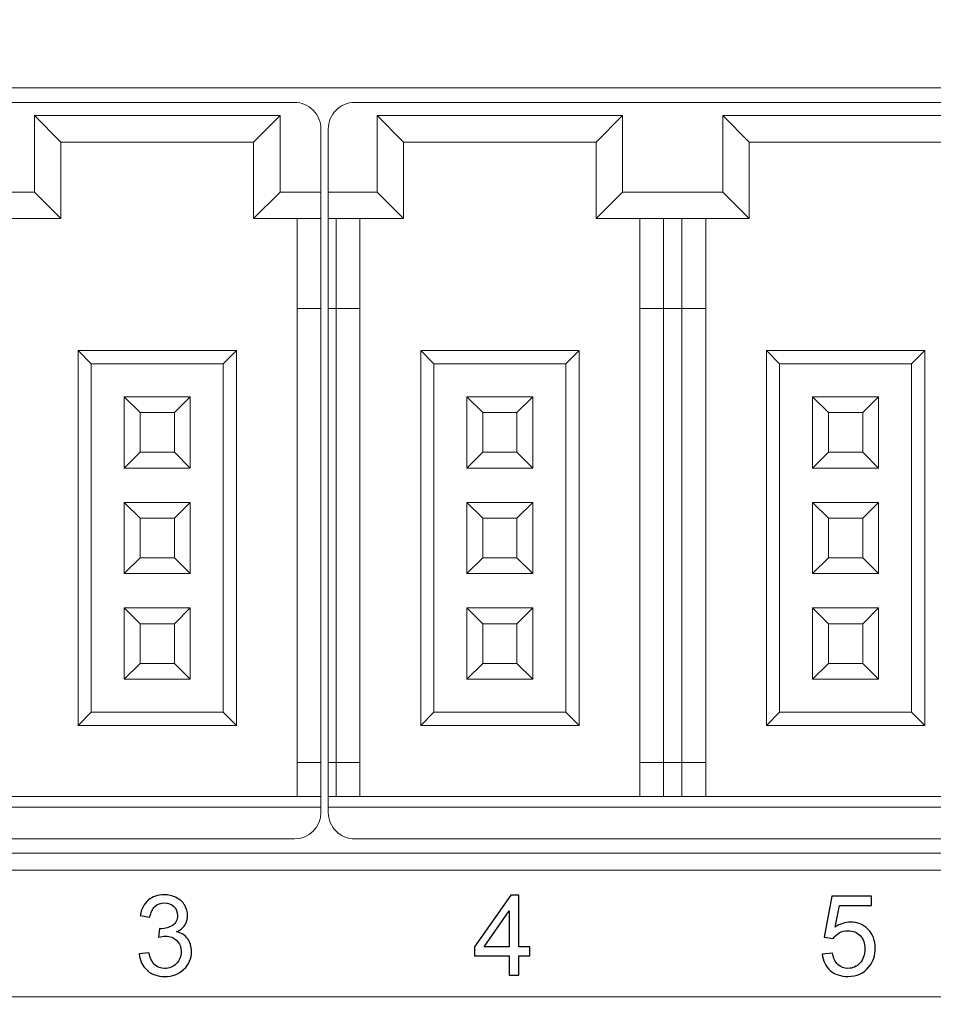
# Model space of a CAD drawing. Header units: millimetres. Extents: x -1114 to 1396, y -630 to 631.
# Tile 45 of 256: x -907 to -890, y -161 to -143. Entities that reach past the tile are written whole.
import ezdxf

# ---------------------------------------------------------------- set-up
doc = ezdxf.new("R2010")
doc.units = ezdxf.units.MM
doc.header["$MEASUREMENT"] = 0

msp = doc.modelspace()

# ---------------------------------------------------------------- linework, layer by layer
at = {"color": 250, "lineweight": 20}
msp.add_lwpolyline([(-926.1504, -161.3079), (-876.1504, -161.3079), (-876.1504, -158.9079), (-926.1504, -158.9079), (-926.1504, -161.3079)], close=True, dxfattribs=at)
at = {"lineweight": 18}
for points, knots in [([(1038.9843, -629.7647), (1038.9843, -629.7647), (-1111.4882, -629.7647), (-1111.4882, -629.7647), (-1111.4882, -629.7647), (-1111.4882, -629.7647), (-1111.4882, 630.7883), (-1111.4882, 630.7883), (-1111.4882, 630.7883), (-1111.4882, 630.7883), (1038.9843, 630.7883), (1038.9843, 630.7883)], [0, 0, 0, 0, 0.3333333, 0.3333333, 0.3333333, 0.3333333, 0.6666667, 0.6666667, 0.6666667, 0.6666667, 1, 1, 1, 1]), ([(-901.2158, -144.8628), (-901.2158, -144.7302), (-901.2685, -144.603), (-901.3623, -144.5092), (-901.3623, -144.5092), (-901.4561, -144.4154), (-901.5832, -144.3628), (-901.7158, -144.3628)], [0, 0, 0, 0, 0.5, 0.5, 0.5, 0.5, 1, 1, 1, 1]), ([(-900.5758, -144.3628), (-900.7085, -144.3628), (-900.8356, -144.4154), (-900.9294, -144.5092), (-900.9294, -144.5092), (-901.0232, -144.603), (-901.0758, -144.7302), (-901.0758, -144.8628)], [0, 0, 0, 0, 0.5, 0.5, 0.5, 0.5, 1, 1, 1, 1]), ([(-901.0758, -157.8128), (-901.0758, -157.9454), (-901.0232, -158.0726), (-900.9294, -158.1663), (-900.9294, -158.1663), (-900.8356, -158.2601), (-900.7085, -158.3128), (-900.5758, -158.3128)], [0, 0, 0, 0, 0.5, 0.5, 0.5, 0.5, 1, 1, 1, 1])]:
    msp.add_open_spline(points, degree=3, knots=knots, dxfattribs=at)
for points in [[(-875.9494, -144.085), (-875.9494, -144.085), (-926.3494, -144.085), (-926.3494, -144.085)], [(-926.7158, -144.3628), (-926.7158, -144.3628), (-901.7158, -144.3628), (-901.7158, -144.3628)], [(-900.5758, -144.3628), (-900.5758, -144.3628), (-888.0758, -144.3628), (-888.0758, -144.3628)], [(-906.6408, -146.0628), (-906.6408, -146.0628), (-906.6408, -144.6128), (-906.6408, -144.6128)], [(-906.6408, -144.6128), (-906.6408, -144.6128), (-906.1408, -145.1128), (-906.1408, -145.1128)], [(-906.6408, -144.6128), (-906.6408, -144.6128), (-901.9908, -144.6128), (-901.9908, -144.6128)], [(-901.9908, -144.6128), (-901.9908, -144.6128), (-902.4908, -145.1128), (-902.4908, -145.1128)], [(-901.9908, -144.6128), (-901.9908, -144.6128), (-901.9908, -146.0628), (-901.9908, -146.0628)], [(-895.5008, -144.6128), (-895.5008, -144.6128), (-900.1508, -144.6128), (-900.1508, -144.6128)], [(-900.1508, -144.6128), (-900.1508, -144.6128), (-899.6508, -145.1128), (-899.6508, -145.1128)], [(-900.1508, -144.6128), (-900.1508, -144.6128), (-900.1508, -146.0628), (-900.1508, -146.0628)], [(-895.5008, -144.6128), (-895.5008, -144.6128), (-896.0008, -145.1128), (-896.0008, -145.1128)], [(-895.5008, -146.0628), (-895.5008, -146.0628), (-895.5008, -144.6128), (-895.5008, -144.6128)], [(-888.9508, -144.6128), (-888.9508, -144.6128), (-893.6008, -144.6128), (-893.6008, -144.6128)], [(-893.6008, -144.6128), (-893.6008, -144.6128), (-893.1008, -145.1128), (-893.1008, -145.1128)], [(-893.6008, -144.6128), (-893.6008, -144.6128), (-893.6008, -146.0628), (-893.6008, -146.0628)], [(-901.2158, -144.8628), (-901.2158, -144.8628), (-901.2158, -146.0628), (-901.2158, -146.0628)], [(-901.0758, -146.0628), (-901.0758, -146.0628), (-901.0758, -144.8628), (-901.0758, -144.8628)], [(-906.1408, -146.5628), (-906.1408, -146.5628), (-906.1408, -145.1128), (-906.1408, -145.1128)], [(-906.1408, -145.1128), (-906.1408, -145.1128), (-902.4908, -145.1128), (-902.4908, -145.1128)], [(-902.4908, -145.1128), (-902.4908, -145.1128), (-902.4908, -146.5628), (-902.4908, -146.5628)], [(-899.6508, -145.1128), (-899.6508, -145.1128), (-896.0008, -145.1128), (-896.0008, -145.1128)], [(-899.6508, -146.5628), (-899.6508, -146.5628), (-899.6508, -145.1128), (-899.6508, -145.1128)], [(-896.0008, -145.1128), (-896.0008, -145.1128), (-896.0008, -146.5628), (-896.0008, -146.5628)], [(-893.1008, -145.1128), (-893.1008, -145.1128), (-889.4508, -145.1128), (-889.4508, -145.1128)], [(-893.1008, -146.5628), (-893.1008, -146.5628), (-893.1008, -145.1128), (-893.1008, -145.1128)], [(-908.5408, -146.0628), (-908.5408, -146.0628), (-906.6408, -146.0628), (-906.6408, -146.0628)], [(-906.6408, -146.0628), (-906.6408, -146.0628), (-906.1408, -146.5628), (-906.1408, -146.5628)], [(-901.9908, -146.0628), (-901.9908, -146.0628), (-902.4908, -146.5628), (-902.4908, -146.5628)], [(-901.2158, -146.0628), (-901.2158, -146.0628), (-901.9908, -146.0628), (-901.9908, -146.0628)], [(-901.2158, -146.0628), (-901.2158, -146.0628), (-901.2158, -146.5628), (-901.2158, -146.5628)], [(-900.1508, -146.0628), (-900.1508, -146.0628), (-901.0758, -146.0628), (-901.0758, -146.0628)], [(-901.0758, -146.5628), (-901.0758, -146.5628), (-901.0758, -146.0628), (-901.0758, -146.0628)], [(-900.1508, -146.0628), (-900.1508, -146.0628), (-899.6508, -146.5628), (-899.6508, -146.5628)], [(-895.5008, -146.0628), (-895.5008, -146.0628), (-896.0008, -146.5628), (-896.0008, -146.5628)], [(-893.6008, -146.0628), (-893.6008, -146.0628), (-895.5008, -146.0628), (-895.5008, -146.0628)], [(-893.6008, -146.0628), (-893.6008, -146.0628), (-893.1008, -146.5628), (-893.1008, -146.5628)], [(-909.0408, -146.5628), (-909.0408, -146.5628), (-906.1408, -146.5628), (-906.1408, -146.5628)], [(-902.4908, -146.5628), (-902.4908, -146.5628), (-901.2158, -146.5628), (-901.2158, -146.5628)], [(-901.6658, -146.5628), (-901.6658, -146.5628), (-901.6658, -148.2628), (-901.6658, -148.2628)], [(-901.2158, -146.5628), (-901.2158, -146.5628), (-901.2158, -148.2628), (-901.2158, -148.2628)], [(-901.0758, -148.2628), (-901.0758, -148.2628), (-901.0758, -146.5628), (-901.0758, -146.5628)], [(-901.0758, -146.5628), (-901.0758, -146.5628), (-899.6508, -146.5628), (-899.6508, -146.5628)], [(-900.9258, -148.2628), (-900.9258, -148.2628), (-900.9258, -146.5628), (-900.9258, -146.5628)], [(-900.4758, -148.2628), (-900.4758, -148.2628), (-900.4758, -146.5628), (-900.4758, -146.5628)], [(-896.0008, -146.5628), (-896.0008, -146.5628), (-893.1008, -146.5628), (-893.1008, -146.5628)], [(-895.1758, -146.5628), (-895.1758, -146.5628), (-895.1758, -148.2628), (-895.1758, -148.2628)], [(-894.7258, -148.2628), (-894.7258, -148.2628), (-894.7258, -146.5628), (-894.7258, -146.5628)], [(-894.3758, -146.5628), (-894.3758, -146.5628), (-894.3758, -148.2628), (-894.3758, -148.2628)], [(-893.9258, -148.2628), (-893.9258, -148.2628), (-893.9258, -146.5628), (-893.9258, -146.5628)], [(-901.6658, -148.2628), (-901.6658, -148.2628), (-901.6658, -156.8628), (-901.6658, -156.8628)], [(-901.6658, -148.2628), (-901.6658, -148.2628), (-901.2158, -148.2628), (-901.2158, -148.2628)], [(-901.2158, -148.2628), (-901.2158, -148.2628), (-901.2158, -156.8628), (-901.2158, -156.8628)], [(-901.0758, -156.8628), (-901.0758, -156.8628), (-901.0758, -148.2628), (-901.0758, -148.2628)], [(-901.0758, -148.2628), (-901.0758, -148.2628), (-900.9258, -148.2628), (-900.9258, -148.2628)], [(-900.9258, -156.8628), (-900.9258, -156.8628), (-900.9258, -148.2628), (-900.9258, -148.2628)], [(-900.9258, -148.2628), (-900.9258, -148.2628), (-900.4758, -148.2628), (-900.4758, -148.2628)], [(-900.4758, -156.8628), (-900.4758, -156.8628), (-900.4758, -148.2628), (-900.4758, -148.2628)], [(-895.1758, -148.2628), (-895.1758, -148.2628), (-895.1758, -156.8628), (-895.1758, -156.8628)], [(-895.1758, -148.2628), (-895.1758, -148.2628), (-894.7258, -148.2628), (-894.7258, -148.2628)], [(-894.7258, -156.8628), (-894.7258, -156.8628), (-894.7258, -148.2628), (-894.7258, -148.2628)], [(-894.7258, -148.2628), (-894.7258, -148.2628), (-894.3758, -148.2628), (-894.3758, -148.2628)], [(-894.3758, -148.2628), (-894.3758, -148.2628), (-894.3758, -156.8628), (-894.3758, -156.8628)], [(-894.3758, -148.2628), (-894.3758, -148.2628), (-893.9258, -148.2628), (-893.9258, -148.2628)], [(-893.9258, -156.8628), (-893.9258, -156.8628), (-893.9258, -148.2628), (-893.9258, -148.2628)], [(-902.8158, -149.0628), (-902.8158, -149.0628), (-905.8158, -149.0628), (-905.8158, -149.0628)], [(-905.8158, -149.0628), (-905.8158, -149.0628), (-905.5658, -149.3128), (-905.5658, -149.3128)], [(-905.8158, -149.0628), (-905.8158, -149.0628), (-905.8158, -156.1628), (-905.8158, -156.1628)], [(-902.8158, -149.0628), (-902.8158, -149.0628), (-903.0658, -149.3128), (-903.0658, -149.3128)], [(-902.8158, -156.1628), (-902.8158, -156.1628), (-902.8158, -149.0628), (-902.8158, -149.0628)], [(-896.3258, -149.0628), (-896.3258, -149.0628), (-899.3258, -149.0628), (-899.3258, -149.0628)], [(-899.3258, -149.0628), (-899.3258, -149.0628), (-899.0758, -149.3128), (-899.0758, -149.3128)], [(-899.3258, -149.0628), (-899.3258, -149.0628), (-899.3258, -156.1628), (-899.3258, -156.1628)], [(-896.3258, -149.0628), (-896.3258, -149.0628), (-896.5758, -149.3128), (-896.5758, -149.3128)], [(-896.3258, -156.1628), (-896.3258, -156.1628), (-896.3258, -149.0628), (-896.3258, -149.0628)], [(-892.7758, -149.0628), (-892.7758, -149.0628), (-892.7758, -156.1628), (-892.7758, -156.1628)], [(-889.7758, -149.0628), (-889.7758, -149.0628), (-892.7758, -149.0628), (-892.7758, -149.0628)], [(-892.7758, -149.0628), (-892.7758, -149.0628), (-892.5258, -149.3128), (-892.5258, -149.3128)], [(-889.7758, -149.0628), (-889.7758, -149.0628), (-890.0258, -149.3128), (-890.0258, -149.3128)], [(-889.7758, -156.1628), (-889.7758, -156.1628), (-889.7758, -149.0628), (-889.7758, -149.0628)], [(-905.5658, -149.3128), (-905.5658, -149.3128), (-903.0658, -149.3128), (-903.0658, -149.3128)], [(-905.5658, -155.9128), (-905.5658, -155.9128), (-905.5658, -149.3128), (-905.5658, -149.3128)], [(-903.0658, -149.3128), (-903.0658, -149.3128), (-903.0658, -155.9128), (-903.0658, -155.9128)], [(-899.0758, -149.3128), (-899.0758, -149.3128), (-896.5758, -149.3128), (-896.5758, -149.3128)], [(-899.0758, -155.9128), (-899.0758, -155.9128), (-899.0758, -149.3128), (-899.0758, -149.3128)], [(-896.5758, -149.3128), (-896.5758, -149.3128), (-896.5758, -155.9128), (-896.5758, -155.9128)], [(-892.5258, -149.3128), (-892.5258, -149.3128), (-890.0258, -149.3128), (-890.0258, -149.3128)], [(-892.5258, -155.9128), (-892.5258, -155.9128), (-892.5258, -149.3128), (-892.5258, -149.3128)], [(-890.0258, -149.3128), (-890.0258, -149.3128), (-890.0258, -155.9128), (-890.0258, -155.9128)], [(-904.6408, -150.2378), (-904.6408, -150.2378), (-904.9408, -149.9378), (-904.9408, -149.9378)], [(-904.9408, -149.9378), (-904.9408, -149.9378), (-904.9408, -151.2878), (-904.9408, -151.2878)], [(-903.6908, -149.9378), (-903.6908, -149.9378), (-904.9408, -149.9378), (-904.9408, -149.9378)], [(-903.9908, -150.2378), (-903.9908, -150.2378), (-903.6908, -149.9378), (-903.6908, -149.9378)], [(-903.6908, -151.2878), (-903.6908, -151.2878), (-903.6908, -149.9378), (-903.6908, -149.9378)], [(-898.1508, -150.2378), (-898.1508, -150.2378), (-898.4508, -149.9378), (-898.4508, -149.9378)], [(-898.4508, -149.9378), (-898.4508, -149.9378), (-898.4508, -151.2878), (-898.4508, -151.2878)], [(-897.2008, -149.9378), (-897.2008, -149.9378), (-898.4508, -149.9378), (-898.4508, -149.9378)], [(-897.5008, -150.2378), (-897.5008, -150.2378), (-897.2008, -149.9378), (-897.2008, -149.9378)], [(-897.2008, -151.2878), (-897.2008, -151.2878), (-897.2008, -149.9378), (-897.2008, -149.9378)], [(-890.6508, -149.9378), (-890.6508, -149.9378), (-891.9008, -149.9378), (-891.9008, -149.9378)], [(-891.9008, -149.9378), (-891.9008, -149.9378), (-891.9008, -151.2878), (-891.9008, -151.2878)], [(-891.6008, -150.2378), (-891.6008, -150.2378), (-891.9008, -149.9378), (-891.9008, -149.9378)], [(-890.9508, -150.2378), (-890.9508, -150.2378), (-890.6508, -149.9378), (-890.6508, -149.9378)], [(-890.6508, -151.2878), (-890.6508, -151.2878), (-890.6508, -149.9378), (-890.6508, -149.9378)], [(-904.6408, -150.2378), (-904.6408, -150.2378), (-903.9908, -150.2378), (-903.9908, -150.2378)], [(-904.6408, -150.9878), (-904.6408, -150.9878), (-904.6408, -150.2378), (-904.6408, -150.2378)], [(-903.9908, -150.2378), (-903.9908, -150.2378), (-903.9908, -150.9878), (-903.9908, -150.9878)], [(-898.1508, -150.9878), (-898.1508, -150.9878), (-898.1508, -150.2378), (-898.1508, -150.2378)], [(-898.1508, -150.2378), (-898.1508, -150.2378), (-897.5008, -150.2378), (-897.5008, -150.2378)], [(-897.5008, -150.2378), (-897.5008, -150.2378), (-897.5008, -150.9878), (-897.5008, -150.9878)], [(-891.6008, -150.2378), (-891.6008, -150.2378), (-890.9508, -150.2378), (-890.9508, -150.2378)], [(-891.6008, -150.9878), (-891.6008, -150.9878), (-891.6008, -150.2378), (-891.6008, -150.2378)], [(-890.9508, -150.2378), (-890.9508, -150.2378), (-890.9508, -150.9878), (-890.9508, -150.9878)], [(-904.9408, -151.2878), (-904.9408, -151.2878), (-904.6408, -150.9878), (-904.6408, -150.9878)], [(-903.9908, -150.9878), (-903.9908, -150.9878), (-904.6408, -150.9878), (-904.6408, -150.9878)], [(-903.9908, -150.9878), (-903.9908, -150.9878), (-903.6908, -151.2878), (-903.6908, -151.2878)], [(-898.4508, -151.2878), (-898.4508, -151.2878), (-898.1508, -150.9878), (-898.1508, -150.9878)], [(-897.5008, -150.9878), (-897.5008, -150.9878), (-898.1508, -150.9878), (-898.1508, -150.9878)], [(-897.5008, -150.9878), (-897.5008, -150.9878), (-897.2008, -151.2878), (-897.2008, -151.2878)], [(-891.9008, -151.2878), (-891.9008, -151.2878), (-891.6008, -150.9878), (-891.6008, -150.9878)], [(-890.9508, -150.9878), (-890.9508, -150.9878), (-891.6008, -150.9878), (-891.6008, -150.9878)], [(-890.9508, -150.9878), (-890.9508, -150.9878), (-890.6508, -151.2878), (-890.6508, -151.2878)], [(-904.9408, -151.2878), (-904.9408, -151.2878), (-903.6908, -151.2878), (-903.6908, -151.2878)], [(-898.4508, -151.2878), (-898.4508, -151.2878), (-897.2008, -151.2878), (-897.2008, -151.2878)], [(-891.9008, -151.2878), (-891.9008, -151.2878), (-890.6508, -151.2878), (-890.6508, -151.2878)], [(-903.6908, -151.9378), (-903.6908, -151.9378), (-904.9408, -151.9378), (-904.9408, -151.9378)], [(-904.6408, -152.2378), (-904.6408, -152.2378), (-904.9408, -151.9378), (-904.9408, -151.9378)], [(-904.9408, -151.9378), (-904.9408, -151.9378), (-904.9408, -153.2878), (-904.9408, -153.2878)], [(-903.9908, -152.2378), (-903.9908, -152.2378), (-903.6908, -151.9378), (-903.6908, -151.9378)], [(-903.6908, -153.2878), (-903.6908, -153.2878), (-903.6908, -151.9378), (-903.6908, -151.9378)], [(-897.2008, -151.9378), (-897.2008, -151.9378), (-898.4508, -151.9378), (-898.4508, -151.9378)], [(-898.4508, -151.9378), (-898.4508, -151.9378), (-898.4508, -153.2878), (-898.4508, -153.2878)], [(-898.1508, -152.2378), (-898.1508, -152.2378), (-898.4508, -151.9378), (-898.4508, -151.9378)], [(-897.5008, -152.2378), (-897.5008, -152.2378), (-897.2008, -151.9378), (-897.2008, -151.9378)], [(-897.2008, -153.2878), (-897.2008, -153.2878), (-897.2008, -151.9378), (-897.2008, -151.9378)], [(-891.9008, -151.9378), (-891.9008, -151.9378), (-891.9008, -153.2878), (-891.9008, -153.2878)], [(-890.6508, -151.9378), (-890.6508, -151.9378), (-891.9008, -151.9378), (-891.9008, -151.9378)], [(-891.6008, -152.2378), (-891.6008, -152.2378), (-891.9008, -151.9378), (-891.9008, -151.9378)], [(-890.9508, -152.2378), (-890.9508, -152.2378), (-890.6508, -151.9378), (-890.6508, -151.9378)], [(-890.6508, -153.2878), (-890.6508, -153.2878), (-890.6508, -151.9378), (-890.6508, -151.9378)], [(-904.6408, -152.2378), (-904.6408, -152.2378), (-903.9908, -152.2378), (-903.9908, -152.2378)], [(-904.6408, -152.9878), (-904.6408, -152.9878), (-904.6408, -152.2378), (-904.6408, -152.2378)], [(-903.9908, -152.2378), (-903.9908, -152.2378), (-903.9908, -152.9878), (-903.9908, -152.9878)], [(-898.1508, -152.2378), (-898.1508, -152.2378), (-897.5008, -152.2378), (-897.5008, -152.2378)], [(-898.1508, -152.9878), (-898.1508, -152.9878), (-898.1508, -152.2378), (-898.1508, -152.2378)], [(-897.5008, -152.2378), (-897.5008, -152.2378), (-897.5008, -152.9878), (-897.5008, -152.9878)], [(-891.6008, -152.9878), (-891.6008, -152.9878), (-891.6008, -152.2378), (-891.6008, -152.2378)], [(-891.6008, -152.2378), (-891.6008, -152.2378), (-890.9508, -152.2378), (-890.9508, -152.2378)], [(-890.9508, -152.2378), (-890.9508, -152.2378), (-890.9508, -152.9878), (-890.9508, -152.9878)], [(-904.9408, -153.2878), (-904.9408, -153.2878), (-904.6408, -152.9878), (-904.6408, -152.9878)], [(-903.9908, -152.9878), (-903.9908, -152.9878), (-904.6408, -152.9878), (-904.6408, -152.9878)], [(-903.9908, -152.9878), (-903.9908, -152.9878), (-903.6908, -153.2878), (-903.6908, -153.2878)], [(-898.4508, -153.2878), (-898.4508, -153.2878), (-898.1508, -152.9878), (-898.1508, -152.9878)], [(-897.5008, -152.9878), (-897.5008, -152.9878), (-898.1508, -152.9878), (-898.1508, -152.9878)], [(-897.5008, -152.9878), (-897.5008, -152.9878), (-897.2008, -153.2878), (-897.2008, -153.2878)], [(-891.9008, -153.2878), (-891.9008, -153.2878), (-891.6008, -152.9878), (-891.6008, -152.9878)], [(-890.9508, -152.9878), (-890.9508, -152.9878), (-891.6008, -152.9878), (-891.6008, -152.9878)], [(-890.9508, -152.9878), (-890.9508, -152.9878), (-890.6508, -153.2878), (-890.6508, -153.2878)], [(-904.9408, -153.2878), (-904.9408, -153.2878), (-903.6908, -153.2878), (-903.6908, -153.2878)], [(-898.4508, -153.2878), (-898.4508, -153.2878), (-897.2008, -153.2878), (-897.2008, -153.2878)], [(-891.9008, -153.2878), (-891.9008, -153.2878), (-890.6508, -153.2878), (-890.6508, -153.2878)], [(-904.9408, -153.9378), (-904.9408, -153.9378), (-904.9408, -155.2878), (-904.9408, -155.2878)], [(-904.6408, -154.2378), (-904.6408, -154.2378), (-904.9408, -153.9378), (-904.9408, -153.9378)], [(-903.6908, -153.9378), (-903.6908, -153.9378), (-904.9408, -153.9378), (-904.9408, -153.9378)], [(-903.9908, -154.2378), (-903.9908, -154.2378), (-903.6908, -153.9378), (-903.6908, -153.9378)], [(-903.6908, -155.2878), (-903.6908, -155.2878), (-903.6908, -153.9378), (-903.6908, -153.9378)], [(-897.2008, -153.9378), (-897.2008, -153.9378), (-898.4508, -153.9378), (-898.4508, -153.9378)], [(-898.4508, -153.9378), (-898.4508, -153.9378), (-898.4508, -155.2878), (-898.4508, -155.2878)], [(-898.1508, -154.2378), (-898.1508, -154.2378), (-898.4508, -153.9378), (-898.4508, -153.9378)], [(-897.5008, -154.2378), (-897.5008, -154.2378), (-897.2008, -153.9378), (-897.2008, -153.9378)], [(-897.2008, -155.2878), (-897.2008, -155.2878), (-897.2008, -153.9378), (-897.2008, -153.9378)], [(-891.9008, -153.9378), (-891.9008, -153.9378), (-891.9008, -155.2878), (-891.9008, -155.2878)], [(-890.6508, -153.9378), (-890.6508, -153.9378), (-891.9008, -153.9378), (-891.9008, -153.9378)], [(-891.6008, -154.2378), (-891.6008, -154.2378), (-891.9008, -153.9378), (-891.9008, -153.9378)], [(-890.9508, -154.2378), (-890.9508, -154.2378), (-890.6508, -153.9378), (-890.6508, -153.9378)], [(-890.6508, -155.2878), (-890.6508, -155.2878), (-890.6508, -153.9378), (-890.6508, -153.9378)], [(-904.6408, -154.9878), (-904.6408, -154.9878), (-904.6408, -154.2378), (-904.6408, -154.2378)], [(-904.6408, -154.2378), (-904.6408, -154.2378), (-903.9908, -154.2378), (-903.9908, -154.2378)], [(-903.9908, -154.2378), (-903.9908, -154.2378), (-903.9908, -154.9878), (-903.9908, -154.9878)], [(-898.1508, -154.2378), (-898.1508, -154.2378), (-897.5008, -154.2378), (-897.5008, -154.2378)], [(-898.1508, -154.9878), (-898.1508, -154.9878), (-898.1508, -154.2378), (-898.1508, -154.2378)], [(-897.5008, -154.2378), (-897.5008, -154.2378), (-897.5008, -154.9878), (-897.5008, -154.9878)], [(-891.6008, -154.9878), (-891.6008, -154.9878), (-891.6008, -154.2378), (-891.6008, -154.2378)], [(-891.6008, -154.2378), (-891.6008, -154.2378), (-890.9508, -154.2378), (-890.9508, -154.2378)], [(-890.9508, -154.2378), (-890.9508, -154.2378), (-890.9508, -154.9878), (-890.9508, -154.9878)], [(-904.9408, -155.2878), (-904.9408, -155.2878), (-904.6408, -154.9878), (-904.6408, -154.9878)], [(-903.9908, -154.9878), (-903.9908, -154.9878), (-904.6408, -154.9878), (-904.6408, -154.9878)], [(-903.9908, -154.9878), (-903.9908, -154.9878), (-903.6908, -155.2878), (-903.6908, -155.2878)], [(-898.4508, -155.2878), (-898.4508, -155.2878), (-898.1508, -154.9878), (-898.1508, -154.9878)], [(-897.5008, -154.9878), (-897.5008, -154.9878), (-898.1508, -154.9878), (-898.1508, -154.9878)], [(-897.5008, -154.9878), (-897.5008, -154.9878), (-897.2008, -155.2878), (-897.2008, -155.2878)], [(-891.9008, -155.2878), (-891.9008, -155.2878), (-891.6008, -154.9878), (-891.6008, -154.9878)], [(-890.9508, -154.9878), (-890.9508, -154.9878), (-891.6008, -154.9878), (-891.6008, -154.9878)], [(-890.9508, -154.9878), (-890.9508, -154.9878), (-890.6508, -155.2878), (-890.6508, -155.2878)], [(-904.9408, -155.2878), (-904.9408, -155.2878), (-903.6908, -155.2878), (-903.6908, -155.2878)], [(-898.4508, -155.2878), (-898.4508, -155.2878), (-897.2008, -155.2878), (-897.2008, -155.2878)], [(-891.9008, -155.2878), (-891.9008, -155.2878), (-890.6508, -155.2878), (-890.6508, -155.2878)], [(-905.8158, -156.1628), (-905.8158, -156.1628), (-905.5658, -155.9128), (-905.5658, -155.9128)], [(-903.0658, -155.9128), (-903.0658, -155.9128), (-905.5658, -155.9128), (-905.5658, -155.9128)], [(-903.0658, -155.9128), (-903.0658, -155.9128), (-902.8158, -156.1628), (-902.8158, -156.1628)], [(-899.3258, -156.1628), (-899.3258, -156.1628), (-899.0758, -155.9128), (-899.0758, -155.9128)], [(-896.5758, -155.9128), (-896.5758, -155.9128), (-899.0758, -155.9128), (-899.0758, -155.9128)], [(-896.5758, -155.9128), (-896.5758, -155.9128), (-896.3258, -156.1628), (-896.3258, -156.1628)], [(-892.7758, -156.1628), (-892.7758, -156.1628), (-892.5258, -155.9128), (-892.5258, -155.9128)], [(-890.0258, -155.9128), (-890.0258, -155.9128), (-892.5258, -155.9128), (-892.5258, -155.9128)], [(-890.0258, -155.9128), (-890.0258, -155.9128), (-889.7758, -156.1628), (-889.7758, -156.1628)], [(-905.8158, -156.1628), (-905.8158, -156.1628), (-902.8158, -156.1628), (-902.8158, -156.1628)], [(-899.3258, -156.1628), (-899.3258, -156.1628), (-896.3258, -156.1628), (-896.3258, -156.1628)], [(-892.7758, -156.1628), (-892.7758, -156.1628), (-889.7758, -156.1628), (-889.7758, -156.1628)], [(-901.2158, -156.8628), (-901.2158, -156.8628), (-901.6658, -156.8628), (-901.6658, -156.8628)], [(-901.6658, -156.8628), (-901.6658, -156.8628), (-901.6658, -157.5128), (-901.6658, -157.5128)], [(-901.2158, -156.8628), (-901.2158, -156.8628), (-901.2158, -157.5128), (-901.2158, -157.5128)], [(-901.0758, -157.5128), (-901.0758, -157.5128), (-901.0758, -156.8628), (-901.0758, -156.8628)], [(-900.9258, -156.8628), (-900.9258, -156.8628), (-901.0758, -156.8628), (-901.0758, -156.8628)], [(-900.4758, -156.8628), (-900.4758, -156.8628), (-900.9258, -156.8628), (-900.9258, -156.8628)], [(-900.9258, -157.5128), (-900.9258, -157.5128), (-900.9258, -156.8628), (-900.9258, -156.8628)], [(-900.4758, -157.5128), (-900.4758, -157.5128), (-900.4758, -156.8628), (-900.4758, -156.8628)], [(-894.7258, -156.8628), (-894.7258, -156.8628), (-895.1758, -156.8628), (-895.1758, -156.8628)], [(-895.1758, -156.8628), (-895.1758, -156.8628), (-895.1758, -157.5128), (-895.1758, -157.5128)], [(-894.3758, -156.8628), (-894.3758, -156.8628), (-894.7258, -156.8628), (-894.7258, -156.8628)], [(-894.7258, -156.8628), (-894.7258, -156.8628), (-894.7258, -157.5128), (-894.7258, -157.5128)], [(-893.9258, -156.8628), (-893.9258, -156.8628), (-894.3758, -156.8628), (-894.3758, -156.8628)], [(-894.3758, -156.8628), (-894.3758, -156.8628), (-894.3758, -157.5128), (-894.3758, -157.5128)], [(-893.9258, -157.5128), (-893.9258, -157.5128), (-893.9258, -156.8628), (-893.9258, -156.8628)], [(-901.2158, -157.5128), (-901.2158, -157.5128), (-927.2158, -157.5128), (-927.2158, -157.5128)], [(-901.2158, -157.7128), (-901.2158, -157.7128), (-901.2158, -157.5128), (-901.2158, -157.5128)], [(-888.0758, -157.5128), (-888.0758, -157.5128), (-901.0758, -157.5128), (-901.0758, -157.5128)], [(-901.0758, -157.7128), (-901.0758, -157.7128), (-901.0758, -157.5128), (-901.0758, -157.5128)], [(-901.2158, -157.7128), (-901.2158, -157.7128), (-927.2158, -157.7128), (-927.2158, -157.7128)], [(-901.2158, -157.8128), (-901.2158, -157.8128), (-901.2158, -157.7128), (-901.2158, -157.7128)], [(-901.0758, -157.8128), (-901.0758, -157.8128), (-901.0758, -157.7128), (-901.0758, -157.7128)], [(-901.0758, -157.7128), (-901.0758, -157.7128), (-888.0758, -157.7128), (-888.0758, -157.7128)], [(-901.7158, -158.3128), (-901.4397, -158.3128), (-901.2158, -158.0889), (-901.2158, -157.8128)], [(-901.7158, -158.3128), (-901.7158, -158.3128), (-926.7158, -158.3128), (-926.7158, -158.3128)], [(-888.0758, -158.3128), (-888.0758, -158.3128), (-900.5758, -158.3128), (-900.5758, -158.3128)], [(-875.9494, -158.585), (-875.9494, -158.585), (-926.3494, -158.585), (-926.3494, -158.585)]]:
    msp.add_open_spline(points, degree=3, dxfattribs=at)
at = {"color": 250}
for points, knots in [([(-904.6592, -160.4934), (-904.6592, -160.4934), (-904.4733, -160.4687), (-904.4733, -160.4687), (-904.4733, -160.4687), (-904.4518, -160.5742), (-904.4154, -160.6501), (-904.3643, -160.6966), (-904.3643, -160.6966), (-904.3128, -160.7432), (-904.2503, -160.7665), (-904.1766, -160.7665), (-904.1766, -160.7665), (-904.0891, -160.7665), (-904.015, -160.7362), (-903.9547, -160.6755), (-903.9547, -160.6755), (-903.8947, -160.6148), (-903.8644, -160.5397), (-903.8644, -160.4501), (-903.8644, -160.4501), (-903.8644, -160.3647), (-903.8922, -160.2941), (-903.948, -160.2387), (-903.948, -160.2387), (-904.0041, -160.1833), (-904.075, -160.1555), (-904.1611, -160.1555), (-904.1611, -160.1555), (-904.1963, -160.1555), (-904.2401, -160.1625), (-904.2923, -160.1763), (-904.2923, -160.1763), (-904.2923, -160.1763), (-904.2715, -160.013), (-904.2715, -160.013), (-904.2715, -160.013), (-904.2591, -160.0144), (-904.2493, -160.0151), (-904.2415, -160.0151), (-904.2415, -160.0151), (-904.1625, -160.0151), (-904.0912, -159.9943), (-904.0277, -159.953), (-904.0277, -159.953), (-903.9642, -159.9117), (-903.9325, -159.8479), (-903.9325, -159.7618), (-903.9325, -159.7618), (-903.9325, -159.6937), (-903.9557, -159.6369), (-904.002, -159.5924), (-904.002, -159.5924), (-904.0482, -159.5476), (-904.1078, -159.5251), (-904.1808, -159.5251), (-904.1808, -159.5251), (-904.2531, -159.5251), (-904.3135, -159.548), (-904.3614, -159.5931), (-904.3614, -159.5931), (-904.4098, -159.6386), (-904.4408, -159.7071), (-904.4546, -159.7981), (-904.4546, -159.7981), (-904.4546, -159.7981), (-904.6405, -159.7649), (-904.6405, -159.7649), (-904.6405, -159.7649), (-904.6179, -159.6401), (-904.5661, -159.5434), (-904.4856, -159.475), (-904.4856, -159.475), (-904.4048, -159.4065), (-904.3047, -159.3719), (-904.1847, -159.3719), (-904.1847, -159.3719), (-904.1022, -159.3719), (-904.026, -159.3899), (-903.9565, -159.4252), (-903.9565, -159.4252), (-903.887, -159.4608), (-903.8337, -159.5092), (-903.7966, -159.5706), (-903.7966, -159.5706), (-903.76, -159.6319), (-903.7413, -159.6969), (-903.7413, -159.766), (-903.7413, -159.766), (-903.7413, -159.8313), (-903.7589, -159.8909), (-903.7942, -159.9449), (-903.7942, -159.9449), (-903.8295, -159.9985), (-903.8813, -160.0412), (-903.9501, -160.0729), (-903.9501, -160.0729), (-903.8605, -160.0934), (-903.791, -160.1364), (-903.7413, -160.2017), (-903.7413, -160.2017), (-903.6919, -160.2666), (-903.6672, -160.3481), (-903.6672, -160.4458), (-903.6672, -160.4458), (-903.6672, -160.5781), (-903.7152, -160.6903), (-903.8118, -160.7824), (-903.8118, -160.7824), (-903.9081, -160.8744), (-904.0302, -160.9203), (-904.1776, -160.9203), (-904.1776, -160.9203), (-904.3106, -160.9203), (-904.4211, -160.8808), (-904.5089, -160.8014), (-904.5089, -160.8014), (-904.5968, -160.7224), (-904.6469, -160.6197), (-904.6592, -160.4934)], [0, 0, 0, 0, 0.0333333, 0.0333333, 0.0333333, 0.0333333, 0.0666667, 0.0666667, 0.0666667, 0.0666667, 0.1, 0.1, 0.1, 0.1, 0.1333333, 0.1333333, 0.1333333, 0.1333333, 0.1666667, 0.1666667, 0.1666667, 0.1666667, 0.2, 0.2, 0.2, 0.2, 0.2333333, 0.2333333, 0.2333333, 0.2333333, 0.2666667, 0.2666667, 0.2666667, 0.2666667, 0.3, 0.3, 0.3, 0.3, 0.3333333, 0.3333333, 0.3333333, 0.3333333, 0.3666667, 0.3666667, 0.3666667, 0.3666667, 0.4, 0.4, 0.4, 0.4, 0.4333333, 0.4333333, 0.4333333, 0.4333333, 0.4666667, 0.4666667, 0.4666667, 0.4666667, 0.5, 0.5, 0.5, 0.5, 0.5333333, 0.5333333, 0.5333333, 0.5333333, 0.5666667, 0.5666667, 0.5666667, 0.5666667, 0.6, 0.6, 0.6, 0.6, 0.6333333, 0.6333333, 0.6333333, 0.6333333, 0.6666667, 0.6666667, 0.6666667, 0.6666667, 0.7, 0.7, 0.7, 0.7, 0.7333333, 0.7333333, 0.7333333, 0.7333333, 0.7666667, 0.7666667, 0.7666667, 0.7666667, 0.8, 0.8, 0.8, 0.8, 0.8333333, 0.8333333, 0.8333333, 0.8333333, 0.8666667, 0.8666667, 0.8666667, 0.8666667, 0.9, 0.9, 0.9, 0.9, 0.9333333, 0.9333333, 0.9333333, 0.9333333, 0.9666667, 0.9666667, 0.9666667, 0.9666667, 1, 1, 1, 1]), ([(-897.6496, -160.8935), (-897.6496, -160.8935), (-897.6496, -160.5308), (-897.6496, -160.5308), (-897.6496, -160.5308), (-897.6496, -160.5308), (-898.3068, -160.5308), (-898.3068, -160.5308), (-898.3068, -160.5308), (-898.3068, -160.5308), (-898.3068, -160.3601), (-898.3068, -160.3601), (-898.3068, -160.3601), (-898.3068, -160.3601), (-897.6153, -159.3783), (-897.6153, -159.3783), (-897.6153, -159.3783), (-897.6153, -159.3783), (-897.4633, -159.3783), (-897.4633, -159.3783), (-897.4633, -159.3783), (-897.4633, -159.3783), (-897.4633, -160.3601), (-897.4633, -160.3601), (-897.4633, -160.3601), (-897.4633, -160.3601), (-897.2587, -160.3601), (-897.2587, -160.3601), (-897.2587, -160.3601), (-897.2587, -160.3601), (-897.2587, -160.5308), (-897.2587, -160.5308), (-897.2587, -160.5308), (-897.2587, -160.5308), (-897.4633, -160.5308), (-897.4633, -160.5308), (-897.4633, -160.5308), (-897.4633, -160.5308), (-897.4633, -160.8935), (-897.4633, -160.8935), (-897.4633, -160.8935), (-897.4633, -160.8935), (-897.6496, -160.8935), (-897.6496, -160.8935)], [0, 0, 0, 0, 0.0909091, 0.0909091, 0.0909091, 0.0909091, 0.1818182, 0.1818182, 0.1818182, 0.1818182, 0.2727273, 0.2727273, 0.2727273, 0.2727273, 0.3636364, 0.3636364, 0.3636364, 0.3636364, 0.4545455, 0.4545455, 0.4545455, 0.4545455, 0.5454545, 0.5454545, 0.5454545, 0.5454545, 0.6363636, 0.6363636, 0.6363636, 0.6363636, 0.7272727, 0.7272727, 0.7272727, 0.7272727, 0.8181818, 0.8181818, 0.8181818, 0.8181818, 0.9090909, 0.9090909, 0.9090909, 0.9090909, 1, 1, 1, 1]), ([(-891.7169, -160.4966), (-891.7169, -160.4966), (-891.5214, -160.48), (-891.5214, -160.48), (-891.5214, -160.48), (-891.507, -160.5753), (-891.4734, -160.6466), (-891.4209, -160.6945), (-891.4209, -160.6945), (-891.368, -160.7425), (-891.3045, -160.7665), (-891.23, -160.7665), (-891.23, -160.7665), (-891.1404, -160.7665), (-891.0646, -160.7326), (-891.0028, -160.6652), (-891.0028, -160.6652), (-890.9407, -160.5975), (-890.9097, -160.5079), (-890.9097, -160.3964), (-890.9097, -160.3964), (-890.9097, -160.2902), (-890.9393, -160.2066), (-890.9989, -160.1452), (-890.9989, -160.1452), (-891.0586, -160.0839), (-891.1365, -160.0532), (-891.2332, -160.0532), (-891.2332, -160.0532), (-891.2932, -160.0532), (-891.3471, -160.0669), (-891.3955, -160.0941), (-891.3955, -160.0941), (-891.4438, -160.1213), (-891.4816, -160.1565), (-891.5091, -160.1999), (-891.5091, -160.1999), (-891.5091, -160.1999), (-891.6837, -160.1773), (-891.6837, -160.1773), (-891.6837, -160.1773), (-891.6837, -160.1773), (-891.5369, -159.3991), (-891.5369, -159.3991), (-891.5369, -159.3991), (-891.5369, -159.3991), (-890.7834, -159.3991), (-890.7834, -159.3991), (-890.7834, -159.3991), (-890.7834, -159.3991), (-890.7834, -159.5769), (-890.7834, -159.5769), (-890.7834, -159.5769), (-890.7834, -159.5769), (-891.3881, -159.5769), (-891.3881, -159.5769), (-891.3881, -159.5769), (-891.3881, -159.5769), (-891.4699, -159.984), (-891.4699, -159.984), (-891.4699, -159.984), (-891.3789, -159.9205), (-891.2833, -159.8888), (-891.1834, -159.8888), (-891.1834, -159.8888), (-891.0512, -159.8888), (-890.9397, -159.9346), (-890.8487, -160.0264), (-890.8487, -160.0264), (-890.7576, -160.1181), (-890.7121, -160.2359), (-890.7121, -160.3798), (-890.7121, -160.3798), (-890.7121, -160.5171), (-890.7523, -160.6356), (-890.8321, -160.7355), (-890.8321, -160.7355), (-890.9294, -160.8579), (-891.0621, -160.9193), (-891.23, -160.9193), (-891.23, -160.9193), (-891.368, -160.9193), (-891.4805, -160.8808), (-891.5676, -160.8035), (-891.5676, -160.8035), (-891.6548, -160.7263), (-891.7045, -160.624), (-891.7169, -160.4966)], [0, 0, 0, 0, 0.0454545, 0.0454545, 0.0454545, 0.0454545, 0.0909091, 0.0909091, 0.0909091, 0.0909091, 0.1363636, 0.1363636, 0.1363636, 0.1363636, 0.1818182, 0.1818182, 0.1818182, 0.1818182, 0.2272727, 0.2272727, 0.2272727, 0.2272727, 0.2727273, 0.2727273, 0.2727273, 0.2727273, 0.3181818, 0.3181818, 0.3181818, 0.3181818, 0.3636364, 0.3636364, 0.3636364, 0.3636364, 0.4090909, 0.4090909, 0.4090909, 0.4090909, 0.4545455, 0.4545455, 0.4545455, 0.4545455, 0.5, 0.5, 0.5, 0.5, 0.5454545, 0.5454545, 0.5454545, 0.5454545, 0.5909091, 0.5909091, 0.5909091, 0.5909091, 0.6363636, 0.6363636, 0.6363636, 0.6363636, 0.6818182, 0.6818182, 0.6818182, 0.6818182, 0.7272727, 0.7272727, 0.7272727, 0.7272727, 0.7727273, 0.7727273, 0.7727273, 0.7727273, 0.8181818, 0.8181818, 0.8181818, 0.8181818, 0.8636364, 0.8636364, 0.8636364, 0.8636364, 0.9090909, 0.9090909, 0.9090909, 0.9090909, 0.9545455, 0.9545455, 0.9545455, 0.9545455, 1, 1, 1, 1]), ([(-897.6496, -160.3601), (-897.6496, -160.3601), (-897.6496, -159.6771), (-897.6496, -159.6771), (-897.6496, -159.6771), (-897.6496, -159.6771), (-898.1237, -160.3601), (-898.1237, -160.3601), (-898.1237, -160.3601), (-898.1237, -160.3601), (-897.6496, -160.3601), (-897.6496, -160.3601)], [0, 0, 0, 0, 0.3333333, 0.3333333, 0.3333333, 0.3333333, 0.6666667, 0.6666667, 0.6666667, 0.6666667, 1, 1, 1, 1])]:
    msp.add_open_spline(points, degree=3, knots=knots, dxfattribs=at)

doc.saveas('drawing.dxf')
